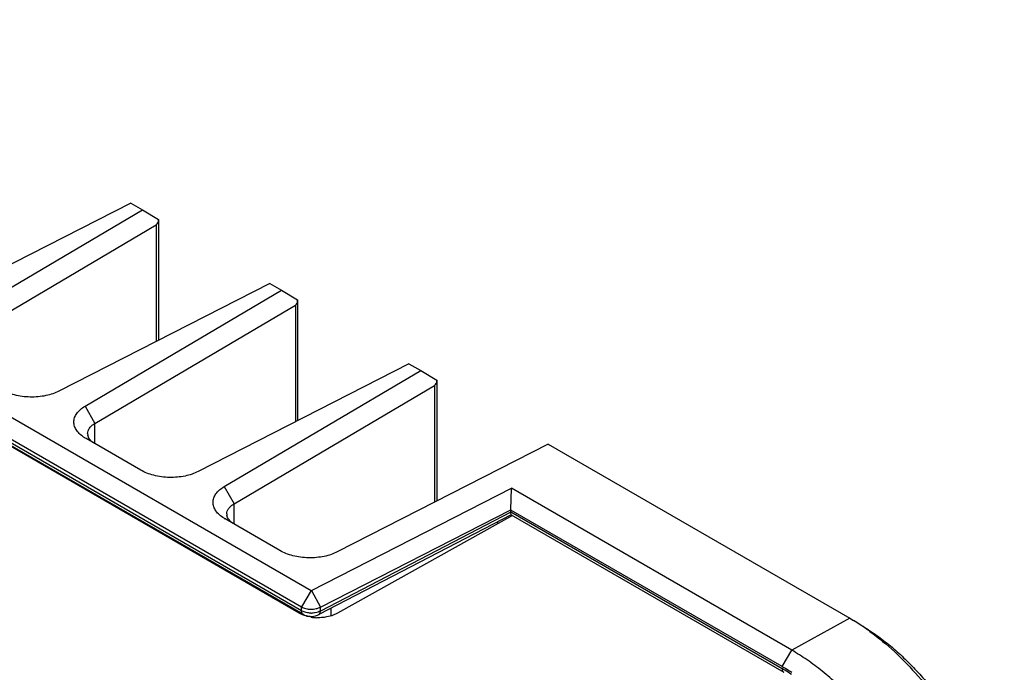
# Model space of a CAD drawing. Header units: inches. Extents: x 0 to 34, y 0 to 22.
# Tile 26 of 74: x 4.7 to 6.5, y 16.5 to 17.7. Entities that reach past the tile are written whole.
import ezdxf

# ---------------------------------------------------------------- set-up
doc = ezdxf.new("R2010")
doc.units = ezdxf.units.IN
doc.header["$LTSCALE"] = 1.87
doc.header["$MEASUREMENT"] = 0
doc.layers.get('0').update_dxf_attribs({"linetype": 'CONTINUOUS'})

msp = doc.modelspace()

# ---------------------------------------------------------------- linework, layer by layer
at = {"color": 7, "linetype": 'CONTINUOUS'}
for p, q in [((3.4205, 17.7334), (5.2283, 16.6896)), ((3.4028, 17.7033), (5.2106, 16.6594)), ((5.2106, 16.6523), (3.4028, 17.6961)), ((5.2135, 16.6459), (3.4057, 17.6897)), ((5.2062, 16.648), (3.4205, 17.6791)), ((4.8982, 17.398), (4.5125, 17.2008)), ((4.5601, 17.1733), (4.9197, 17.3855)), ((4.8982, 17.398), (4.9197, 17.3855)), ((4.9197, 17.3855), (4.949, 17.3682)), ((4.949, 17.3682), (4.9491, 17.3674)), ((4.9491, 17.3674), (4.9491, 17.1469)), ((4.5784, 17.1421), (4.945, 17.3584)), ((4.945, 17.3584), (4.945, 17.1448)), ((5.1527, 17.251), (4.767, 17.0539)), ((4.8147, 17.0264), (5.1743, 17.2385)), ((5.1527, 17.251), (5.1743, 17.2385)), ((5.1743, 17.2385), (5.2036, 17.2212)), ((5.2036, 17.2212), (5.2036, 17.2204)), ((5.2036, 17.2204), (5.2036, 16.9999)), ((4.8329, 16.9951), (5.1996, 17.2114)), ((5.1996, 17.2114), (5.1996, 16.9979)), ((5.4073, 17.104), (5.0216, 16.9069)), ((5.4073, 17.104), (5.4289, 17.0916)), ((5.0692, 16.8794), (5.4289, 17.0916)), ((5.4289, 17.0916), (5.4582, 17.0742)), ((5.0875, 16.8481), (5.4541, 17.0644)), ((5.4541, 17.0644), (5.4541, 16.8509)), ((5.4582, 17.0742), (5.4582, 17.0734)), ((5.4582, 17.0734), (5.4582, 16.8529)), ((4.8147, 17.0264), (4.8329, 16.9951)), ((4.8329, 16.9577), (4.8329, 16.9951)), ((4.8165, 16.9672), (4.8152, 16.9679)), ((4.9166, 16.9094), (4.8165, 16.9672)), ((5.6618, 16.957), (5.2762, 16.7599)), ((5.6618, 16.957), (6.2136, 16.6385)), ((5.0692, 16.8794), (5.0875, 16.8481)), ((5.2291, 16.6895), (5.5946, 16.8763)), ((5.5936, 16.8371), (5.5946, 16.8763)), ((6.1075, 16.5802), (5.5946, 16.8763)), ((5.0875, 16.8107), (5.0875, 16.8481)), ((5.594, 16.8278), (5.2423, 16.6453)), ((5.2454, 16.6591), (5.5936, 16.8371)), ((5.5936, 16.8325), (5.2454, 16.6518)), ((5.5967, 16.8263), (5.2763, 16.6477)), ((5.5936, 16.8331), (5.5936, 16.8366)), ((6.0898, 16.5501), (5.5936, 16.8366)), ((5.5936, 16.8331), (6.0898, 16.5466)), ((5.594, 16.8278), (5.5937, 16.8314)), ((5.594, 16.8278), (6.0929, 16.5398)), ((5.071, 16.8202), (5.0698, 16.8209)), ((5.1711, 16.7624), (5.071, 16.8202)), ((5.5701, 16.8115), (5.5701, 16.8154)), ((5.2283, 16.6896), (5.2106, 16.6594)), ((5.2283, 16.6896), (5.2291, 16.6895)), ((5.2291, 16.6895), (5.2454, 16.6591)), ((5.1948, 16.6546), (5.1948, 16.6567)), ((5.2102, 16.646), (5.2062, 16.648)), ((5.2106, 16.6523), (5.2106, 16.6594)), ((5.2454, 16.6518), (5.2454, 16.6591)), ((5.2642, 16.6567), (5.2642, 16.6427)), ((5.2263, 16.6422), (5.2298, 16.6421)), ((6.2136, 16.6385), (6.1075, 16.5802)), ((6.2136, 16.6385), (6.2206, 16.6343)), ((6.0898, 16.5501), (6.1075, 16.5802))]:
    msp.add_line(p, q, dxfattribs=at)
for points in [[(5.2135, 16.6459), (5.2163, 16.6445), (5.2195, 16.6434), (5.2228, 16.6426), (5.2263, 16.6422)], [(5.2298, 16.6421), (5.2332, 16.6424), (5.2366, 16.6431), (5.2398, 16.6442), (5.2423, 16.6453)]]:
    msp.add_lwpolyline(points, dxfattribs=at)
for centre, radius, start, end in [((4.8513, 17.0276), 0.0698, 238.0148, 238.8072), ((4.8349, 16.9764), 0.0154, 179.9892, 182.1056), ((4.8353, 16.9765), 0.0158, 182.1615, 190.9439), ((5.0895, 16.8295), 0.0154, 179.9892, 182.1056), ((5.0899, 16.8295), 0.0158, 182.1615, 190.9439), ((5.9071, 16.8468), 0.3138, 182.6061, 182.8131), ((5.1059, 16.8806), 0.0698, 238.0148, 238.8072), ((5.2233, 16.6742), 0.0253, 240.0504, 243.5235), ((5.2285, 16.6916), 0.0436, 268.9936, 270.9855), ((5.2415, 16.724), 0.0844, 261.0771, 268.0118), ((6.0124, 16.2909), 0.4016, 56.8333, 58.7651), ((5.9956, 16.2651), 0.4324, 53.8651, 56.8367), ((5.9073, 16.2342), 0.3648, 58.7359, 59.9917), ((5.9114, 16.2376), 0.3569, 59.0058, 59.997), ((5.9021, 16.2222), 0.3748, 56.8333, 59.0034), ((5.8968, 16.2169), 0.3851, 56.8217, 58.7232)]:
    msp.add_arc(centre, radius, start, end, dxfattribs=at)
for centre, major_axis, ratio, start_param, end_param in [((4.9341, 17.3766), (-0.0111, 0.0181), 0.559592, -3.149943, -2.399451), ((5.1886, 17.2296), (-0.0111, 0.0181), 0.559592, -3.149943, -2.399451), ((5.4432, 17.0826), (-0.0111, 0.0181), 0.559592, -3.149943, -2.399451), ((5.6046, 16.839), (0.0079, 0.0128), 0.597115, -3.908227, -3.858395)]:
    msp.add_ellipse(centre, major_axis=major_axis, ratio=ratio, start_param=start_param, end_param=end_param, dxfattribs=at)
for points, knots in [([(4.767, 17.0539), (4.7635, 17.052), (4.7556, 17.0488), (4.7429, 17.0454), (4.7289, 17.0434), (4.7144, 17.0429), (4.6999, 17.044), (4.686, 17.0466), (4.6733, 17.0507), (4.6655, 17.0543), (4.662, 17.0564)], [0, 0, 0, 0, 0.111222, 0.232889, 0.363544, 0.498474, 0.633279, 0.764316, 0.887539, 1, 1, 1, 1]), ([(4.8144, 16.9684), (4.8114, 16.9703), (4.806, 16.9742), (4.8005, 16.9803), (4.7973, 16.9855), (4.7956, 16.9895), (4.7946, 16.9935), (4.7942, 16.9976), (4.7946, 17.0017), (4.796, 17.0071), (4.7996, 17.0138), (4.8062, 17.0208), (4.8117, 17.0246), (4.8147, 17.0264)], [0, 0, 0, 0, 0.142046, 0.271471, 0.332024, 0.390116, 0.446237, 0.50119, 0.556009, 0.611732, 0.729054, 0.858022, 1, 1, 1, 1]), ([(4.8195, 16.9764), (4.8195, 16.9782), (4.8202, 16.9818), (4.8229, 16.9869), (4.8273, 16.9915), (4.8309, 16.994), (4.8329, 16.9951)], [0, 0, 0, 0, 0.218217, 0.450792, 0.709721, 1, 1, 1, 1]), ([(4.829, 16.9599), (4.8278, 16.9609), (4.8256, 16.9629), (4.8228, 16.9662), (4.8208, 16.9698), (4.82, 16.9722), (4.8198, 16.9735)], [0, 0, 0, 0, 0.279413, 0.537174, 0.775811, 1, 1, 1, 1]), ([(5.0216, 16.9069), (5.018, 16.905), (5.0102, 16.9018), (4.9974, 16.8984), (4.9835, 16.8964), (4.969, 16.8959), (4.9544, 16.897), (4.9406, 16.8997), (4.9279, 16.9037), (4.9201, 16.9074), (4.9166, 16.9094)], [0, 0, 0, 0, 0.111222, 0.232889, 0.363544, 0.498474, 0.633279, 0.764316, 0.887539, 1, 1, 1, 1]), ([(5.069, 16.8215), (5.066, 16.8233), (5.0606, 16.8273), (5.055, 16.8333), (5.0519, 16.8386), (5.0502, 16.8425), (5.0491, 16.8466), (5.0488, 16.8506), (5.0491, 16.8547), (5.0505, 16.8602), (5.0541, 16.8668), (5.0607, 16.8738), (5.0662, 16.8776), (5.0692, 16.8794)], [0, 0, 0, 0, 0.142046, 0.271471, 0.332024, 0.390116, 0.446237, 0.50119, 0.556009, 0.611732, 0.729054, 0.858022, 1, 1, 1, 1]), ([(5.0741, 16.8295), (5.0741, 16.8312), (5.0747, 16.8348), (5.0775, 16.8399), (5.0818, 16.8445), (5.0855, 16.847), (5.0875, 16.8481)], [0, 0, 0, 0, 0.218217, 0.450792, 0.709721, 1, 1, 1, 1]), ([(5.0836, 16.813), (5.0824, 16.8139), (5.0801, 16.8159), (5.0774, 16.8193), (5.0754, 16.8228), (5.0746, 16.8253), (5.0744, 16.8265)], [0, 0, 0, 0, 0.279413, 0.537174, 0.775811, 1, 1, 1, 1]), ([(5.2762, 16.7599), (5.2726, 16.7581), (5.2647, 16.7548), (5.252, 16.7514), (5.2381, 16.7494), (5.2235, 16.7489), (5.209, 16.75), (5.1951, 16.7527), (5.1824, 16.7567), (5.1747, 16.7604), (5.1711, 16.7624)], [0, 0, 0, 0, 0.111222, 0.232889, 0.363544, 0.498474, 0.633279, 0.764316, 0.887539, 1, 1, 1, 1]), ([(5.2284, 16.6406), (5.2251, 16.6411), (5.2189, 16.6425), (5.2129, 16.6447), (5.2102, 16.646)], [0, 0, 0, 0, 0.515999, 1, 1, 1, 1]), ([(5.2106, 16.6594), (5.2118, 16.6588), (5.2144, 16.6575), (5.2201, 16.6558), (5.2279, 16.6549), (5.2357, 16.6556), (5.2415, 16.6573), (5.2441, 16.6584), (5.2454, 16.6591)], [0, 0, 0, 0, 0.113774, 0.236557, 0.497889, 0.760366, 0.884525, 1, 1, 1, 1]), ([(5.2135, 16.6459), (5.2131, 16.6462), (5.2122, 16.6469), (5.2113, 16.6484), (5.2107, 16.6502), (5.2106, 16.6516), (5.2106, 16.6523)], [0, 0, 0, 0, 0.217754, 0.45174, 0.71185, 1, 1, 1, 1]), ([(5.2277, 16.648), (5.2249, 16.6481), (5.2195, 16.6487), (5.2143, 16.6504), (5.212, 16.6516)], [0, 0, 0, 0, 0.520835, 1, 1, 1, 1]), ([(5.2359, 16.6487), (5.2354, 16.6486), (5.2332, 16.6482), (5.2309, 16.6481), (5.2293, 16.648)], [0, 0, 0, 0, 0.246634, 1, 1, 1, 1]), ([(5.2454, 16.6518), (5.244, 16.651), (5.2409, 16.6498), (5.2376, 16.649), (5.2359, 16.6487)], [0, 0, 0, 0, 0.480384, 1, 1, 1, 1]), ([(5.2423, 16.6453), (5.2428, 16.6455), (5.2437, 16.6462), (5.2446, 16.6478), (5.2452, 16.6497), (5.2454, 16.6511), (5.2454, 16.6518)], [0, 0, 0, 0, 0.214922, 0.447653, 0.708841, 1, 1, 1, 1]), ([(5.2763, 16.6477), (5.2747, 16.6468), (5.2713, 16.6451), (5.2639, 16.6424), (5.258, 16.641), (5.254, 16.6404)], [0, 0, 0, 0, 0.232434, 0.47839, 1, 1, 1, 1]), ([(5.254, 16.6404), (5.2527, 16.6403), (5.2476, 16.6396), (5.2424, 16.6395), (5.2385, 16.6396)], [0, 0, 0, 0, 0.247738, 1, 1, 1, 1]), ([(6.2379, 16.6239), (6.2464, 16.6186), (6.2635, 16.6073), (6.2884, 16.5881), (6.3126, 16.5665), (6.3362, 16.5427), (6.3588, 16.5169), (6.3803, 16.4893), (6.4004, 16.4603), (6.419, 16.43), (6.4359, 16.3988), (6.451, 16.3668), (6.4641, 16.3344), (6.4752, 16.302), (6.484, 16.2697), (6.4906, 16.2378), (6.4948, 16.2067), (6.4961, 16.1862), (6.4963, 16.1762)], [0, 0, 0, 0, 0.056223, 0.114843, 0.175572, 0.238137, 0.302231, 0.367495, 0.433548, 0.5, 0.566451, 0.632505, 0.697769, 0.761863, 0.824428, 0.885157, 0.943777, 1, 1, 1, 1]), ([(6.2505, 16.6143), (6.2664, 16.6028), (6.2973, 16.577), (6.3401, 16.5325), (6.3796, 16.4823), (6.4148, 16.4275), (6.4446, 16.3697), (6.4684, 16.3104), (6.4855, 16.2511), (6.4923, 16.2114), (6.4944, 16.1919)], [0, 0, 0, 0, 0.117395, 0.241159, 0.369429, 0.500005, 0.63058, 0.758848, 0.88261, 1, 1, 1, 1]), ([(6.3934, 16.0851), (6.3934, 16.0961), (6.3924, 16.1188), (6.3882, 16.1532), (6.3814, 16.1885), (6.3719, 16.2244), (6.3599, 16.2605), (6.3455, 16.2966), (6.3288, 16.3322), (6.31, 16.367), (6.2892, 16.4007), (6.2667, 16.433), (6.2427, 16.4635), (6.2174, 16.492), (6.191, 16.5181), (6.1639, 16.5417), (6.1362, 16.5625), (6.1171, 16.5747), (6.1075, 16.5802)], [0, 0, 0, 0, 0.05581, 0.114176, 0.174787, 0.237348, 0.301541, 0.366986, 0.433277, 0.499994, 0.566711, 0.633002, 0.698448, 0.762643, 0.825206, 0.885819, 0.944187, 1, 1, 1, 1]), ([(6.0898, 16.5466), (6.0898, 16.5459), (6.0899, 16.5444), (6.0905, 16.5424), (6.0915, 16.5408), (6.0924, 16.54), (6.0929, 16.5398)], [0, 0, 0, 0, 0.289182, 0.549052, 0.782329, 1, 1, 1, 1])]:
    msp.add_open_spline(points, degree=3, knots=knots, dxfattribs=at)

doc.saveas('drawing.dxf')
